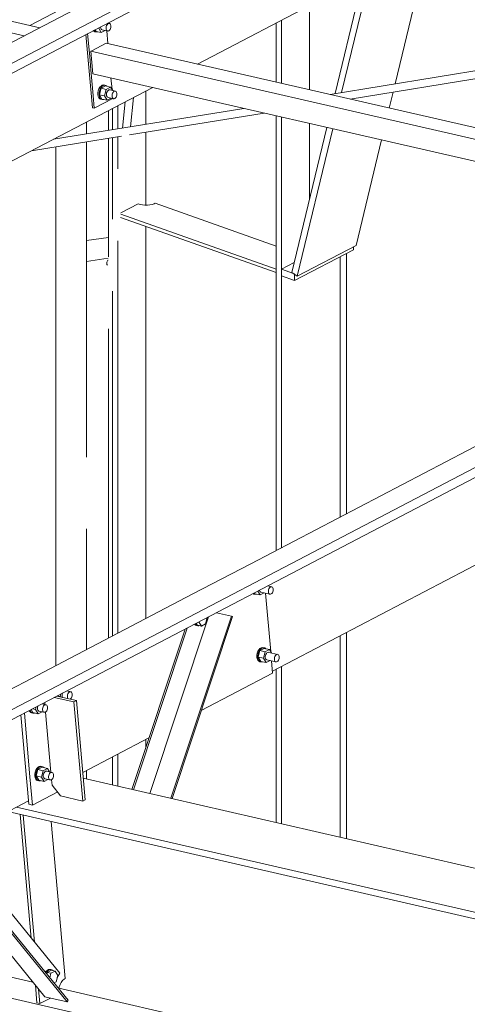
# Model space of a CAD drawing. Header units: millimetres. Extents: x 6879 to 7883, y 14059 to 14709.
# Tile 68 of 85: x 7177 to 7186, y 14394 to 14414. Entities that reach past the tile are written whole.
import ezdxf

# ---------------------------------------------------------------- set-up
doc = ezdxf.new("R2010")
doc.units = ezdxf.units.MM
doc.header["$LTSCALE"] = 10
doc.layers.add('PS_DIM', color=4, linetype='Continuous', lineweight=13)
doc.layers.add('PS_SOLID', color=7, linetype='Continuous', lineweight=30)

# ---------------------------------------------------------------- blocks, each defined once
blk = doc.blocks.new('uh')
at = {"layer": 'PS_SOLID', "color": 6, "linetype": 'Continuous', "lineweight": 13, "extrusion": (-1.11022e-16, 0.902689, 0.430295)}
for p, q in [((8253.385, 14444.142), (8208.7, 14420.789)), ((8208.717, 14420.595), (8253.402, 14443.947)), ((8226.355, 14416.738), (8271.04, 14440.09)), ((8226.372, 14416.543), (8271.057, 14439.896)), ((8234.654, 14432.345), (8248.938, 14439.81)), ((8232.459, 14433.639), (8218.093, 14426.132)), ((8218.54, 14423.924), (8233.733, 14431.864)), ((8250.114, 14429.587), (8235.749, 14422.08)), ((8236.195, 14419.872), (8251.388, 14427.812)), ((8235.749, 14422.08), (8234.561, 14421.459)), ((8236.185, 14421.606), (8236.098, 14421.626)), ((8236.122, 14421.566), (8236.132, 14421.583)), ((8236.132, 14421.583), (8236.145, 14421.597)), ((8236.145, 14421.597), (8236.158, 14421.605)), ((8236.158, 14421.605), (8236.172, 14421.608)), ((8236.172, 14421.608), (8236.185, 14421.606)), ((8236.197, 14421.597), (8236.185, 14421.606)), ((8236.206, 14421.584), (8236.197, 14421.597)), ((8236.211, 14421.566), (8236.206, 14421.584)), ((8234.561, 14421.459), (8231.617, 14419.921)), ((8235.791, 14421.465), (8235.812, 14421.456)), ((8235.812, 14421.461), (8235.803, 14421.471)), ((8235.835, 14421.451), (8235.812, 14421.461)), ((8235.812, 14421.456), (8235.835, 14421.451)), ((8235.822, 14421.482), (8235.834, 14421.463)), ((8235.834, 14421.463), (8235.942, 14421.438)), ((8235.835, 14421.451), (8235.86, 14421.451)), ((8235.86, 14421.451), (8235.87, 14421.455)), ((8235.942, 14421.438), (8235.893, 14421.518)), ((8235.927, 14421.536), (8235.929, 14421.527)), ((8235.929, 14421.527), (8235.936, 14421.511)), ((8235.936, 14421.511), (8235.946, 14421.5)), ((8235.942, 14421.438), (8236.022, 14421.48)), ((8235.946, 14421.5), (8235.959, 14421.494)), ((8235.959, 14421.494), (8236.144, 14421.452)), ((8236.16, 14420.273), (8236.054, 14421.472)), ((8236.111, 14421.524), (8236.115, 14421.545)), ((8236.111, 14421.503), (8236.111, 14421.524)), ((8236.114, 14421.484), (8236.111, 14421.503)), ((8236.121, 14421.468), (8236.114, 14421.484)), ((8236.115, 14421.545), (8236.122, 14421.566)), ((8236.132, 14421.457), (8236.121, 14421.468)), ((8236.144, 14421.452), (8236.132, 14421.457)), ((8236.144, 14421.452), (8236.158, 14421.452)), ((8236.158, 14421.452), (8236.171, 14421.458)), ((8236.171, 14421.458), (8236.185, 14421.469)), ((8236.185, 14421.469), (8236.196, 14421.484)), ((8236.196, 14421.484), (8236.205, 14421.504)), ((8236.205, 14421.504), (8236.211, 14421.525)), ((8236.213, 14421.546), (8236.211, 14421.566)), ((8236.211, 14421.525), (8236.213, 14421.546)), ((8235.873, 14420.202), (8235.872, 14420.163)), ((8235.88, 14420.242), (8235.873, 14420.202)), ((8235.894, 14420.28), (8235.88, 14420.242)), ((8235.913, 14420.313), (8235.894, 14420.28)), ((8235.895, 14420.157), (8235.896, 14420.197)), ((8235.896, 14420.197), (8235.903, 14420.237)), ((8235.903, 14420.161), (8235.937, 14420.295)), ((8235.903, 14420.237), (8235.917, 14420.275)), ((8235.936, 14420.338), (8235.913, 14420.313)), ((8235.917, 14420.275), (8235.936, 14420.308)), ((8235.962, 14420.354), (8235.936, 14420.338)), ((8235.936, 14420.308), (8235.959, 14420.333)), ((8236.025, 14420.341), (8235.937, 14420.295)), ((8236.045, 14420.27), (8235.937, 14420.295)), ((8235.959, 14420.333), (8235.985, 14420.349)), ((8235.988, 14420.36), (8235.962, 14420.354)), ((8235.985, 14420.349), (8236.011, 14420.355)), ((8236.013, 14420.355), (8235.988, 14420.36)), ((8236.011, 14420.355), (8236.024, 14420.352)), ((8236.011, 14420.136), (8236.045, 14420.27)), ((8236.036, 14420.349), (8236.013, 14420.355)), ((8236.024, 14420.352), (8236.036, 14420.349)), ((8236.133, 14420.317), (8236.025, 14420.341)), ((8236.056, 14420.334), (8236.036, 14420.349)), ((8236.045, 14420.27), (8236.093, 14420.295)), ((8236.052, 14420.198), (8236.048, 14420.177)), ((8236.048, 14420.177), (8236.048, 14420.156)), ((8236.059, 14420.218), (8236.052, 14420.198)), ((8236.07, 14420.236), (8236.059, 14420.218)), ((8236.082, 14420.249), (8236.07, 14420.236)), ((8236.096, 14420.258), (8236.082, 14420.249)), ((8236.093, 14420.295), (8236.133, 14420.317)), ((8236.11, 14420.261), (8236.096, 14420.258)), ((8236.123, 14420.258), (8236.11, 14420.261)), ((8236.308, 14420.216), (8236.123, 14420.258)), ((8236.176, 14420.246), (8236.133, 14420.317)), ((8236.238, 14420.156), (8236.245, 14420.176)), ((8236.245, 14420.176), (8236.255, 14420.193)), ((8236.255, 14420.193), (8236.268, 14420.207)), ((8236.268, 14420.207), (8236.281, 14420.216)), ((8236.281, 14420.216), (8236.295, 14420.219)), ((8236.295, 14420.219), (8236.308, 14420.216)), ((8236.32, 14420.207), (8236.308, 14420.216)), ((8236.328, 14420.194), (8236.32, 14420.207)), ((8236.334, 14420.176), (8236.328, 14420.194)), ((8236.336, 14420.156), (8236.334, 14420.176)), ((8235.872, 14420.163), (8235.879, 14420.127)), ((8235.879, 14420.127), (8235.893, 14420.098)), ((8235.893, 14420.098), (8235.912, 14420.077)), ((8235.902, 14420.122), (8235.895, 14420.157)), ((8235.916, 14420.092), (8235.902, 14420.122)), ((8235.903, 14420.161), (8235.957, 14420.073)), ((8235.903, 14420.161), (8236.011, 14420.136)), ((8235.912, 14420.077), (8235.935, 14420.066)), ((8235.935, 14420.072), (8235.916, 14420.092)), ((8235.958, 14420.061), (8235.935, 14420.072)), ((8235.935, 14420.066), (8235.958, 14420.061)), ((8235.957, 14420.073), (8236.065, 14420.048)), ((8235.958, 14420.061), (8235.983, 14420.061)), ((8235.983, 14420.061), (8235.992, 14420.065)), ((8236.065, 14420.048), (8236.011, 14420.136)), ((8236.048, 14420.156), (8236.052, 14420.137)), ((8236.052, 14420.137), (8236.059, 14420.121)), ((8236.059, 14420.121), (8236.069, 14420.11)), ((8236.065, 14420.048), (8236.145, 14420.09)), ((8236.069, 14420.11), (8236.081, 14420.104)), ((8236.081, 14420.104), (8236.267, 14420.062)), ((8236.199, 14419.831), (8236.177, 14420.082)), ((8236.234, 14420.134), (8236.238, 14420.156)), ((8236.234, 14420.113), (8236.234, 14420.134)), ((8236.237, 14420.094), (8236.234, 14420.113)), ((8236.244, 14420.079), (8236.237, 14420.094)), ((8236.254, 14420.067), (8236.244, 14420.079)), ((8236.267, 14420.062), (8236.254, 14420.067)), ((8236.267, 14420.062), (8236.28, 14420.062)), ((8236.28, 14420.062), (8236.294, 14420.068)), ((8236.294, 14420.068), (8236.308, 14420.079)), ((8236.308, 14420.079), (8236.319, 14420.095)), ((8236.319, 14420.095), (8236.328, 14420.114)), ((8236.328, 14420.114), (8236.334, 14420.135)), ((8236.334, 14420.135), (8236.336, 14420.156)), ((8231.617, 14419.921), (8231.109, 14419.655)), ((8234.732, 14419.064), (8236.199, 14419.831)), ((8231.109, 14419.655), (8228.205, 14418.137)), ((8231.77, 14419.364), (8231.833, 14419.349)), ((8231.833, 14419.349), (8231.847, 14419.404)), ((8231.871, 14419.39), (8231.87, 14419.369)), ((8231.87, 14419.369), (8231.874, 14419.35)), ((8231.874, 14419.411), (8231.871, 14419.39)), ((8231.878, 14419.42), (8231.874, 14419.411)), ((8232.054, 14419.446), (8231.966, 14419.466)), ((8231.979, 14419.365), (8231.983, 14419.386)), ((8231.979, 14419.344), (8231.979, 14419.365)), ((8231.983, 14419.386), (8231.99, 14419.407)), ((8231.999, 14419.459), (8231.987, 14419.477)), ((8231.99, 14419.407), (8232.001, 14419.424)), ((8232.001, 14419.424), (8232.013, 14419.438)), ((8232.013, 14419.438), (8232.027, 14419.446)), ((8232.027, 14419.446), (8232.041, 14419.449)), ((8232.041, 14419.449), (8232.054, 14419.446)), ((8232.065, 14419.438), (8232.054, 14419.446)), ((8232.074, 14419.424), (8232.065, 14419.438)), ((8232.073, 14419.344), (8232.079, 14419.365)), ((8232.079, 14419.407), (8232.074, 14419.424)), ((8232.081, 14419.387), (8232.079, 14419.407)), ((8232.079, 14419.365), (8232.081, 14419.387)), ((8231.545, 14419.181), (8231.458, 14419.201)), ((8231.49, 14419.193), (8231.479, 14419.212)), ((8231.492, 14419.158), (8231.482, 14419.141)), ((8231.505, 14419.172), (8231.492, 14419.158)), ((8231.518, 14419.181), (8231.505, 14419.172)), ((8231.532, 14419.183), (8231.518, 14419.181)), ((8231.545, 14419.181), (8231.532, 14419.183)), ((8231.557, 14419.172), (8231.545, 14419.181)), ((8231.565, 14419.159), (8231.557, 14419.172)), ((8231.571, 14419.141), (8231.565, 14419.159)), ((8231.837, 14419.342), (8231.833, 14419.349)), ((8231.874, 14419.35), (8231.881, 14419.334)), ((8231.881, 14419.334), (8231.883, 14419.332)), ((8231.983, 14419.325), (8231.979, 14419.344)), ((8231.99, 14419.309), (8231.983, 14419.325)), ((8231.992, 14419.307), (8231.99, 14419.309)), ((8232.036, 14419.297), (8232.04, 14419.298)), ((8232.04, 14419.298), (8232.053, 14419.31)), ((8232.053, 14419.31), (8232.065, 14419.325)), ((8232.065, 14419.325), (8232.073, 14419.344)), ((8231.197, 14419.065), (8231.206, 14419.045)), ((8231.206, 14419.045), (8231.225, 14419.024)), ((8231.216, 14419.069), (8231.215, 14419.074)), ((8231.229, 14419.04), (8231.216, 14419.069)), ((8231.225, 14419.024), (8231.249, 14419.013)), ((8231.248, 14419.019), (8231.229, 14419.04)), ((8231.232, 14419.083), (8231.27, 14419.02)), ((8231.272, 14419.008), (8231.248, 14419.019)), ((8231.249, 14419.013), (8231.272, 14419.008)), ((8231.262, 14419.098), (8231.325, 14419.084)), ((8231.27, 14419.02), (8231.379, 14418.995)), ((8231.272, 14419.008), (8231.297, 14419.008)), ((8231.297, 14419.008), (8231.306, 14419.012)), ((8231.325, 14419.084), (8231.339, 14419.138)), ((8231.379, 14418.995), (8231.325, 14419.084)), ((8231.366, 14419.145), (8231.362, 14419.124)), ((8231.362, 14419.124), (8231.362, 14419.103)), ((8231.362, 14419.103), (8231.366, 14419.084)), ((8231.369, 14419.154), (8231.366, 14419.145)), ((8231.366, 14419.084), (8231.373, 14419.068)), ((8231.373, 14419.068), (8231.383, 14419.057)), ((8231.379, 14418.995), (8231.458, 14419.037)), ((8231.383, 14419.057), (8231.395, 14419.052)), ((8231.395, 14419.052), (8231.504, 14419.027)), ((8231.475, 14419.121), (8231.471, 14419.099)), ((8231.471, 14419.099), (8231.471, 14419.078)), ((8231.471, 14419.078), (8231.474, 14419.059)), ((8231.474, 14419.059), (8231.481, 14419.044)), ((8231.482, 14419.141), (8231.475, 14419.121)), ((8231.481, 14419.044), (8231.491, 14419.032)), ((8231.491, 14419.032), (8231.504, 14419.027)), ((8231.504, 14419.027), (8231.517, 14419.027)), ((8231.517, 14419.027), (8231.531, 14419.033)), ((8231.531, 14419.033), (8231.545, 14419.044)), ((8231.545, 14419.044), (8231.556, 14419.059)), ((8231.556, 14419.059), (8231.565, 14419.079)), ((8231.565, 14419.079), (8231.571, 14419.1)), ((8231.573, 14419.121), (8231.571, 14419.141)), ((8231.571, 14419.1), (8231.573, 14419.121)), ((8232.297, 14417.791), (8233.657, 14418.502)), ((8231.317, 14417.8), (8231.309, 14417.759)), ((8231.309, 14417.759), (8231.309, 14417.72)), ((8231.33, 14417.837), (8231.317, 14417.8)), ((8231.35, 14417.87), (8231.33, 14417.837)), ((8231.332, 14417.754), (8231.34, 14417.794)), ((8231.332, 14417.715), (8231.332, 14417.754)), ((8231.339, 14417.719), (8231.374, 14417.853)), ((8231.34, 14417.794), (8231.353, 14417.832)), ((8231.373, 14417.896), (8231.35, 14417.87)), ((8231.353, 14417.832), (8231.373, 14417.865)), ((8231.399, 14417.912), (8231.373, 14417.896)), ((8231.373, 14417.865), (8231.396, 14417.891)), ((8231.374, 14417.853), (8231.462, 14417.899)), ((8231.482, 14417.828), (8231.374, 14417.853)), ((8231.396, 14417.891), (8231.422, 14417.907)), ((8231.425, 14417.918), (8231.399, 14417.912)), ((8231.422, 14417.907), (8231.448, 14417.912)), ((8231.449, 14417.912), (8231.425, 14417.918)), ((8231.448, 14417.912), (8231.461, 14417.909)), ((8231.448, 14417.694), (8231.482, 14417.828)), ((8231.472, 14417.907), (8231.449, 14417.912)), ((8231.461, 14417.909), (8231.472, 14417.907)), ((8231.57, 14417.874), (8231.462, 14417.899)), ((8231.493, 14417.892), (8231.472, 14417.907)), ((8231.482, 14417.828), (8231.529, 14417.853)), ((8231.489, 14417.756), (8231.485, 14417.734)), ((8231.496, 14417.776), (8231.489, 14417.756)), ((8231.506, 14417.793), (8231.496, 14417.776)), ((8231.519, 14417.807), (8231.506, 14417.793)), ((8231.533, 14417.816), (8231.519, 14417.807)), ((8231.529, 14417.853), (8231.57, 14417.874)), ((8231.546, 14417.818), (8231.533, 14417.816)), ((8231.56, 14417.816), (8231.546, 14417.818)), ((8231.668, 14417.791), (8231.56, 14417.816)), ((8231.613, 14417.803), (8231.57, 14417.874)), ((8231.597, 14417.731), (8231.605, 14417.751)), ((8231.605, 14417.751), (8231.615, 14417.768)), ((8231.615, 14417.768), (8231.628, 14417.782)), ((8231.628, 14417.782), (8231.641, 14417.791)), ((8231.641, 14417.791), (8231.655, 14417.794)), ((8231.655, 14417.794), (8231.668, 14417.791)), ((8231.68, 14417.782), (8231.668, 14417.791)), ((8231.688, 14417.769), (8231.68, 14417.782)), ((8231.694, 14417.751), (8231.688, 14417.769)), ((8231.696, 14417.731), (8231.694, 14417.751)), ((8231.309, 14417.72), (8231.316, 14417.684)), ((8231.316, 14417.684), (8231.329, 14417.655)), ((8231.329, 14417.655), (8231.348, 14417.634)), ((8231.339, 14417.679), (8231.332, 14417.715)), ((8231.339, 14417.719), (8231.393, 14417.63)), ((8231.339, 14417.719), (8231.448, 14417.694)), ((8231.352, 14417.65), (8231.339, 14417.679)), ((8231.348, 14417.634), (8231.371, 14417.624)), ((8231.371, 14417.629), (8231.352, 14417.65)), ((8231.394, 14417.618), (8231.371, 14417.629)), ((8231.371, 14417.624), (8231.394, 14417.618)), ((8231.393, 14417.63), (8231.501, 14417.606)), ((8231.394, 14417.618), (8231.42, 14417.618)), ((8231.42, 14417.618), (8231.429, 14417.622)), ((8231.448, 14417.694), (8231.501, 14417.606)), ((8231.485, 14417.734), (8231.485, 14417.713)), ((8231.485, 14417.713), (8231.488, 14417.694)), ((8231.488, 14417.694), (8231.496, 14417.679)), ((8231.496, 14417.679), (8231.506, 14417.667)), ((8231.501, 14417.606), (8231.581, 14417.647)), ((8231.506, 14417.667), (8231.518, 14417.662)), ((8231.518, 14417.662), (8231.627, 14417.637)), ((8231.593, 14417.688), (8231.594, 14417.709)), ((8231.597, 14417.669), (8231.593, 14417.688)), ((8231.594, 14417.709), (8231.597, 14417.731)), ((8231.604, 14417.654), (8231.597, 14417.669)), ((8231.614, 14417.642), (8231.604, 14417.654)), ((8231.627, 14417.637), (8231.614, 14417.642)), ((8231.627, 14417.637), (8231.64, 14417.637)), ((8231.64, 14417.637), (8231.654, 14417.643)), ((8231.654, 14417.643), (8231.667, 14417.654)), ((8231.667, 14417.654), (8231.679, 14417.67)), ((8231.679, 14417.67), (8231.688, 14417.689)), ((8231.688, 14417.689), (8231.694, 14417.71)), ((8231.694, 14417.71), (8231.696, 14417.731)), ((8229.609, 14416.387), (8231.179, 14417.207))]:
    blk.add_line(p, q, dxfattribs=at)
at = {"layer": 'PS_SOLID', "color": 40, "linetype": 'Continuous', "lineweight": 13, "extrusion": (-1.11022e-16, 0.902689, 0.430295)}
for p, q in [((8216.142, 14436.356), (8231.092, 14432.925)), ((8231.41, 14433.091), (8216.472, 14436.519)), ((8232.774, 14433.094), (8232.778, 14433.115)), ((8232.778, 14433.115), (8232.786, 14433.135)), ((8232.786, 14433.135), (8232.796, 14433.153)), ((8232.796, 14433.153), (8232.808, 14433.167)), ((8232.849, 14433.175), (8232.808, 14433.185)), ((8232.808, 14433.167), (8232.822, 14433.175)), ((8232.822, 14433.175), (8232.836, 14433.178)), ((8232.836, 14433.178), (8232.849, 14433.175)), ((8232.86, 14433.167), (8232.849, 14433.175)), ((8232.869, 14433.153), (8232.86, 14433.167)), ((8232.875, 14433.136), (8232.869, 14433.153)), ((8232.874, 14433.094), (8232.876, 14433.116)), ((8232.876, 14433.116), (8232.875, 14433.136)), ((8232.36, 14432.951), (8232.494, 14431.443)), ((8232.438, 14432.5), (8232.396, 14432.97)), ((8232.513, 14433.031), (8232.523, 14433.02)), ((8232.523, 14433.02), (8232.547, 14433.009)), ((8232.527, 14433.036), (8232.526, 14433.038)), ((8232.546, 14433.015), (8232.527, 14433.036)), ((8232.57, 14433.004), (8232.546, 14433.015)), ((8232.547, 14433.009), (8232.57, 14433.004)), ((8232.548, 14433.049), (8232.568, 14433.016)), ((8232.568, 14433.016), (8232.677, 14432.991)), ((8232.57, 14433.004), (8232.595, 14433.004)), ((8232.595, 14433.004), (8232.604, 14433.008)), ((8232.611, 14433.082), (8232.623, 14433.08)), ((8232.623, 14433.08), (8232.625, 14433.089)), ((8232.677, 14432.991), (8232.623, 14433.08)), ((8232.66, 14433.108), (8232.66, 14433.099)), ((8232.66, 14433.099), (8232.664, 14433.08)), ((8232.664, 14433.08), (8232.671, 14433.064)), ((8232.671, 14433.064), (8232.681, 14433.053)), ((8232.677, 14432.991), (8232.756, 14433.033)), ((8232.681, 14433.053), (8232.693, 14433.048)), ((8232.693, 14433.048), (8232.808, 14433.021)), ((8232.774, 14433.073), (8232.774, 14433.094)), ((8232.778, 14433.054), (8232.774, 14433.073)), ((8232.785, 14433.038), (8232.778, 14433.054)), ((8232.795, 14433.027), (8232.785, 14433.038)), ((8232.813, 14432.768), (8232.791, 14433.025)), ((8232.808, 14433.021), (8232.795, 14433.027)), ((8232.808, 14433.021), (8232.821, 14433.021)), ((8232.821, 14433.021), (8232.835, 14433.027)), ((8232.835, 14433.027), (8232.848, 14433.038)), ((8232.848, 14433.038), (8232.86, 14433.054)), ((8232.86, 14433.054), (8232.869, 14433.073)), ((8232.869, 14433.073), (8232.874, 14433.094)), ((8232.779, 14432.776), (8232.481, 14432.619)), ((8249.064, 14429.038), (8232.779, 14432.776)), ((8232.481, 14432.619), (8232.462, 14432.609)), ((8232.462, 14432.609), (8232.502, 14432.146)), ((8232.462, 14432.609), (8248.746, 14428.872)), ((8232.463, 14432.222), (8232.438, 14432.5)), ((8232.509, 14431.695), (8232.463, 14432.222)), ((8232.502, 14432.146), (8248.143, 14428.557)), ((8232.697, 14431.908), (8232.671, 14431.892)), ((8232.694, 14431.887), (8232.72, 14431.903)), ((8232.723, 14431.914), (8232.697, 14431.908)), ((8232.72, 14431.903), (8232.746, 14431.908)), ((8232.747, 14431.908), (8232.723, 14431.914)), ((8232.746, 14431.908), (8232.759, 14431.905)), ((8232.77, 14431.903), (8232.747, 14431.908)), ((8232.759, 14431.905), (8232.77, 14431.903)), ((8232.791, 14431.888), (8232.77, 14431.903)), ((8232.897, 14431.822), (8232.876, 14432.06)), ((8232.615, 14431.796), (8232.607, 14431.755)), ((8232.607, 14431.755), (8232.607, 14431.716)), ((8232.607, 14431.716), (8232.614, 14431.68)), ((8232.628, 14431.833), (8232.615, 14431.796)), ((8232.648, 14431.866), (8232.628, 14431.833)), ((8232.63, 14431.75), (8232.638, 14431.79)), ((8232.63, 14431.711), (8232.63, 14431.75)), ((8232.637, 14431.675), (8232.63, 14431.711)), ((8232.637, 14431.715), (8232.672, 14431.849)), ((8232.637, 14431.715), (8232.691, 14431.626)), ((8232.637, 14431.715), (8232.746, 14431.69)), ((8232.638, 14431.79), (8232.651, 14431.828)), ((8232.671, 14431.892), (8232.648, 14431.866)), ((8232.651, 14431.828), (8232.671, 14431.861)), ((8232.671, 14431.861), (8232.694, 14431.887)), ((8232.76, 14431.895), (8232.672, 14431.849)), ((8232.78, 14431.824), (8232.672, 14431.849)), ((8232.746, 14431.69), (8232.78, 14431.824)), ((8232.868, 14431.87), (8232.76, 14431.895)), ((8232.78, 14431.824), (8232.827, 14431.849)), ((8232.787, 14431.752), (8232.783, 14431.73)), ((8232.783, 14431.73), (8232.783, 14431.709)), ((8232.783, 14431.709), (8232.786, 14431.69)), ((8232.794, 14431.772), (8232.787, 14431.752)), ((8232.804, 14431.789), (8232.794, 14431.772)), ((8232.817, 14431.803), (8232.804, 14431.789)), ((8232.831, 14431.812), (8232.817, 14431.803)), ((8232.827, 14431.849), (8232.868, 14431.87)), ((8232.844, 14431.815), (8232.831, 14431.812)), ((8232.858, 14431.812), (8232.844, 14431.815)), ((8232.972, 14431.785), (8232.858, 14431.812)), ((8232.911, 14431.799), (8232.868, 14431.87)), ((8232.897, 14431.704), (8232.901, 14431.725)), ((8232.897, 14431.683), (8232.897, 14431.704)), ((8232.901, 14431.725), (8232.909, 14431.746)), ((8232.909, 14431.746), (8232.919, 14431.763)), ((8232.919, 14431.763), (8232.931, 14431.777)), ((8232.931, 14431.777), (8232.945, 14431.785)), ((8232.945, 14431.785), (8232.959, 14431.788)), ((8232.959, 14431.788), (8232.972, 14431.785)), ((8232.983, 14431.777), (8232.972, 14431.785)), ((8232.992, 14431.763), (8232.983, 14431.777)), ((8232.997, 14431.746), (8232.992, 14431.763)), ((8232.992, 14431.683), (8232.997, 14431.704)), ((8232.999, 14431.726), (8232.997, 14431.746)), ((8232.997, 14431.704), (8232.999, 14431.726)), ((8232.532, 14431.435), (8232.509, 14431.695)), ((8232.532, 14431.435), (8232.914, 14431.634)), ((8232.614, 14431.68), (8232.627, 14431.651)), ((8232.627, 14431.651), (8232.646, 14431.63)), ((8232.65, 14431.646), (8232.637, 14431.675)), ((8232.646, 14431.63), (8232.669, 14431.62)), ((8232.669, 14431.625), (8232.65, 14431.646)), ((8232.692, 14431.614), (8232.669, 14431.625)), ((8232.669, 14431.62), (8232.692, 14431.614)), ((8232.691, 14431.626), (8232.799, 14431.602)), ((8232.692, 14431.614), (8232.718, 14431.614)), ((8232.718, 14431.614), (8232.727, 14431.618)), ((8232.799, 14431.602), (8232.746, 14431.69)), ((8232.786, 14431.69), (8232.794, 14431.675)), ((8232.794, 14431.675), (8232.804, 14431.663)), ((8232.799, 14431.602), (8232.879, 14431.643)), ((8232.804, 14431.663), (8232.816, 14431.658)), ((8232.816, 14431.658), (8232.93, 14431.631)), ((8232.901, 14431.664), (8232.897, 14431.683)), ((8232.908, 14431.648), (8232.901, 14431.664)), ((8232.918, 14431.637), (8232.908, 14431.648)), ((8232.914, 14431.634), (8232.913, 14431.635)), ((8232.93, 14431.631), (8232.918, 14431.637)), ((8232.93, 14431.631), (8232.944, 14431.632)), ((8232.944, 14431.632), (8232.958, 14431.637)), ((8232.958, 14431.637), (8232.971, 14431.649)), ((8232.971, 14431.649), (8232.983, 14431.664)), ((8232.983, 14431.664), (8232.992, 14431.683)), ((8232.494, 14431.443), (8232.532, 14431.435))]:
    blk.add_line(p, q, dxfattribs=at)
at = {"layer": 'PS_SOLID', "color": 241, "linetype": 'Continuous', "lineweight": 13, "extrusion": (-1.11022e-16, 0.902689, 0.430295)}
for p, q in [((8261.762, 14435.674), (8237.379, 14431.72)), ((8237.792, 14431.625), (8261.313, 14435.44)), ((8233.169, 14431.569), (8233.11, 14431.028)), ((8233.274, 14431.054), (8233.339, 14431.658)), ((8235.61, 14431.433), (8231.693, 14430.798)), ((8233.256, 14430.889), (8236.023, 14431.338)), ((8231.244, 14430.563), (8233.092, 14430.863))]:
    blk.add_line(p, q, dxfattribs=at)
at = {"layer": 'PS_SOLID', "color": 2, "linetype": 'Continuous', "lineweight": 13, "extrusion": (-1.11022e-16, 0.902689, 0.430295)}
for p, q in [((8238.715, 14431.937), (8239.416, 14434.834)), ((8238.06, 14434.125), (8237.482, 14431.737)), ((8238.209, 14434.203), (8237.617, 14431.759)), ((8236.959, 14433.55), (8236.959, 14431.816)), ((8236.268, 14433.189), (8236.268, 14431.975)), ((8236.381, 14431.949), (8236.381, 14433.248)), ((8233.593, 14431.106), (8233.593, 14431.791)), ((8238.595, 14431.441), (8238.675, 14431.768)), ((8232.907, 14431.432), (8232.907, 14430.995)), ((8233.019, 14431.013), (8233.019, 14431.491)), ((8236.268, 14431.282), (8236.268, 14422.351)), ((8236.381, 14428.128), (8236.381, 14431.256)), ((8236.959, 14431.123), (8236.959, 14429.574)), ((8233.593, 14429.446), (8233.593, 14430.944)), ((8237.314, 14431.042), (8236.593, 14428.062)), ((8237.437, 14431.014), (8236.705, 14427.988)), ((8232.907, 14430.833), (8232.907, 14429.156)), ((8233.019, 14430.193), (8233.019, 14430.851)), ((8237.913, 14428.619), (8238.437, 14430.784)), ((8233.436, 14429.47), (8233.081, 14429.285)), ((8233.478, 14429.458), (8233.436, 14429.47)), ((8233.761, 14429.473), (8233.72, 14429.46)), ((8233.787, 14429.485), (8233.761, 14429.473)), ((8236.268, 14428.606), (8233.787, 14429.485)), ((8233.525, 14429.45), (8233.478, 14429.458)), ((8233.574, 14429.446), (8233.525, 14429.45)), ((8233.625, 14429.446), (8233.574, 14429.446)), ((8233.674, 14429.451), (8233.625, 14429.446)), ((8233.72, 14429.46), (8233.674, 14429.451)), ((8233.071, 14429.193), (8236.268, 14428.06)), ((8236.268, 14428.132), (8233.079, 14429.262)), ((8233.593, 14420.953), (8233.593, 14429.008)), ((8233.019, 14420.653), (8233.019, 14428.715)), ((8236.651, 14427.897), (8237.858, 14428.528)), ((8236.705, 14427.988), (8237.913, 14428.619)), ((8237.858, 14428.528), (8237.858, 14428.591)), ((8236.642, 14428.264), (8236.381, 14428.128)), ((8237.588, 14423.041), (8237.588, 14428.386)), ((8236.625, 14428.041), (8236.381, 14428.128)), ((8236.381, 14428.043), (8236.381, 14428.128)), ((8236.593, 14428.062), (8236.705, 14427.988)), ((8236.381, 14427.992), (8236.381, 14428.043)), ((8236.381, 14422.41), (8236.381, 14427.992)), ((8236.381, 14427.992), (8236.651, 14427.897)), ((8236.651, 14428.032), (8236.625, 14428.041)), ((8236.651, 14428.024), (8236.651, 14428.032)), ((8236.651, 14427.897), (8236.651, 14428.024)), ((8232.907, 14427.678), (8232.907, 14420.594)), ((8237.588, 14416.46), (8237.588, 14420.6)), ((8236.381, 14416.738), (8236.381, 14419.969)), ((8236.268, 14419.91), (8236.268, 14416.763)), ((8233.593, 14418.309), (8233.593, 14418.469)), ((8233.019, 14417.509), (8233.019, 14418.169)), ((8232.907, 14418.11), (8232.907, 14417.535))]:
    blk.add_line(p, q, dxfattribs=at)
at = {"layer": 'PS_SOLID', "color": 94, "linetype": 'Continuous', "lineweight": 13, "extrusion": (-1.11022e-16, 0.902689, 0.430295)}
for p, q in [((8231.206, 14433.138), (8233.468, 14434.32)), ((8232.376, 14430.909), (8232.376, 14431.155)), ((8231.74, 14430.823), (8231.74, 14430.805)), ((8232.376, 14424.271), (8232.376, 14430.747)), ((8231.74, 14430.644), (8231.74, 14419.985)), ((8232.376, 14420.317), (8232.376, 14422.793)), ((8232.376, 14417.657), (8232.376, 14417.832))]:
    blk.add_line(p, q, dxfattribs=at)
at = {"layer": 'PS_SOLID', "color": 22, "linetype": 'Continuous', "lineweight": 13, "extrusion": (-1.11022e-16, 0.902689, 0.430295)}
for p, q in [((8232.822, 14431.388), (8232.822, 14430.981)), ((8232.822, 14430.819), (8232.822, 14428.381)), ((8232.822, 14426.903), (8232.822, 14420.55))]:
    blk.add_line(p, q, dxfattribs=at)
at = {"layer": 'PS_SOLID', "color": 146, "linetype": 'Continuous', "lineweight": 13, "extrusion": (-1.11022e-16, 0.902689, 0.430295)}
for p, q in [((8232.822, 14428.781), (8232.376, 14428.716)), ((8232.376, 14428.288), (8232.819, 14428.353)), ((8232.791, 14428.272), (8232.788, 14428.257)), ((8232.788, 14428.257), (8232.788, 14428.242)), ((8232.796, 14428.288), (8232.791, 14428.272)), ((8232.804, 14428.302), (8232.796, 14428.288)), ((8232.813, 14428.313), (8232.804, 14428.302)), ((8232.815, 14428.315), (8232.813, 14428.313)), ((8232.788, 14428.242), (8232.791, 14428.229)), ((8232.791, 14428.229), (8232.796, 14428.219)), ((8232.796, 14428.219), (8232.804, 14428.213)), ((8232.804, 14428.213), (8232.804, 14428.213))]:
    blk.add_line(p, q, dxfattribs=at)
at = {"layer": 'PS_SOLID', "color": 7, "linetype": 'Continuous', "lineweight": 13, "extrusion": (-1.11022e-16, 0.902689, 0.430295)}
for p, q in [((8237.715, 14428.453), (8237.715, 14423.107)), ((8237.715, 14420.667), (8237.715, 14416.431))]:
    blk.add_line(p, q, dxfattribs=at)
at = {"layer": 'PS_SOLID', "color": 121, "linetype": 'Continuous', "lineweight": 13, "extrusion": (-1.11022e-16, 0.902689, 0.430295)}
for p, q in [((8234.883, 14420.991), (8233.677, 14417.358)), ((8234.106, 14417.26), (8235.35, 14421.003)), ((8234.131, 14417.254), (8235.373, 14420.992)), ((8234.822, 14420.844), (8234.856, 14420.977)), ((8235.35, 14421.003), (8235.042, 14421.074)), ((8235.373, 14420.992), (8235.35, 14421.003)), ((8234.594, 14420.84), (8234.613, 14420.819)), ((8234.617, 14420.835), (8234.61, 14420.848)), ((8234.613, 14420.819), (8234.636, 14420.809)), ((8234.636, 14420.814), (8234.617, 14420.835)), ((8234.631, 14420.859), (8234.657, 14420.815)), ((8234.659, 14420.803), (8234.636, 14420.814)), ((8234.636, 14420.809), (8234.659, 14420.803)), ((8234.657, 14420.815), (8234.734, 14420.798)), ((8234.659, 14420.803), (8234.684, 14420.803)), ((8234.734, 14420.798), (8234.681, 14420.885)), ((8234.684, 14420.803), (8234.693, 14420.807)), ((8234.734, 14420.798), (8234.822, 14420.844)), ((8234.4, 14420.738), (8233.306, 14417.443)), ((8234.44, 14420.759), (8233.336, 14417.436)), ((8231.822, 14413.668), (8228.554, 14417.683)), ((8228.061, 14417.426), (8231.514, 14413.184)), ((8228.47, 14417.384), (8231.974, 14413.078)), ((8231.993, 14413.111), (8228.488, 14417.417)), ((8231.54, 14413.7), (8231.529, 14413.681)), ((8231.564, 14413.726), (8231.54, 14413.7)), ((8231.544, 14413.662), (8231.563, 14413.695)), ((8231.563, 14413.695), (8231.587, 14413.72)), ((8231.589, 14413.742), (8231.564, 14413.726)), ((8231.652, 14413.729), (8231.564, 14413.683)), ((8231.587, 14413.72), (8231.612, 14413.737)), ((8231.615, 14413.747), (8231.589, 14413.742)), ((8231.612, 14413.737), (8231.638, 14413.742)), ((8231.64, 14413.742), (8231.615, 14413.747)), ((8231.638, 14413.742), (8231.651, 14413.739)), ((8231.663, 14413.737), (8231.64, 14413.742)), ((8231.641, 14413.665), (8231.729, 14413.711)), ((8231.651, 14413.739), (8231.663, 14413.737)), ((8231.729, 14413.711), (8231.652, 14413.729)), ((8231.683, 14413.722), (8231.663, 14413.737)), ((8231.783, 14413.623), (8231.729, 14413.711)), ((8231.564, 14413.683), (8231.555, 14413.648)), ((8231.641, 14413.665), (8231.564, 14413.683)), ((8231.617, 14413.572), (8231.641, 14413.665)), ((8231.749, 14413.489), (8231.783, 14413.623)), ((8231.772, 14413.58), (8231.822, 14413.668)), ((8231.704, 14413.465), (8231.749, 14413.489)), ((8231.706, 14413.463), (8231.709, 14413.468)), ((8231.514, 14413.184), (8231.974, 14413.078)), ((8231.974, 14413.078), (8231.993, 14413.111))]:
    blk.add_line(p, q, dxfattribs=at)
at = {"layer": 'PS_SOLID', "color": 3, "linetype": 'Continuous', "lineweight": 13, "extrusion": (-1.11022e-16, 0.902689, 0.430295)}
for p, q in [((8232.166, 14419.267), (8231.762, 14419.36)), ((8231.515, 14419.23), (8231.519, 14419.187)), ((8232.115, 14419.24), (8231.711, 14419.333)), ((8232.115, 14419.24), (8232.166, 14419.267)), ((8232.296, 14417.202), (8232.115, 14419.24)), ((8232.347, 14417.228), (8232.166, 14419.267)), ((8231.023, 14418.974), (8231.185, 14417.141)), ((8231.211, 14417.699), (8231.095, 14419.011)), ((8231.532, 14419.033), (8231.641, 14417.797)), ((8231.262, 14417.123), (8231.211, 14417.699)), ((8231.655, 14417.643), (8231.665, 14417.528)), ((8246.034, 14414.522), (8232.307, 14417.672)), ((8231.262, 14417.123), (8231.772, 14417.39)), ((8231.665, 14417.528), (8231.835, 14417.308)), ((8231.185, 14417.141), (8231.262, 14417.123)), ((8231.835, 14417.308), (8232.296, 14417.202)), ((8232.296, 14417.202), (8232.347, 14417.228)), ((8230.758, 14416.987), (8244.65, 14413.799)), ((8230.934, 14417.079), (8244.826, 14413.891)), ((8231.011, 14416.929), (8231.236, 14414.388)), ((8231.072, 14416.915), (8231.303, 14414.305)), ((8231.934, 14413.557), (8231.649, 14416.783)), ((8226.253, 14414.633), (8231.272, 14413.481)), ((8225.679, 14414.333), (8239.57, 14411.145)), ((8231.853, 14413.479), (8231.88, 14413.515)), ((8231.88, 14413.515), (8231.911, 14413.543)), ((8231.911, 14413.543), (8231.934, 14413.557)), ((8231.321, 14413.421), (8231.353, 14413.058)), ((8231.389, 14413.338), (8231.415, 14413.044)), ((8231.802, 14413.346), (8231.813, 14413.39)), ((8231.805, 14413.358), (8240.144, 14411.445)), ((8231.813, 14413.39), (8231.83, 14413.437)), ((8231.83, 14413.437), (8231.853, 14413.479)), ((8231.415, 14413.044), (8231.631, 14413.157)), ((8231.353, 14413.058), (8231.415, 14413.044))]:
    blk.add_line(p, q, dxfattribs=at)

msp = doc.modelspace()

# ---------------------------------------------------------------- block references
at = {"layer": 'PS_DIM'}
msp.add_blockref('uh', (-1054.126, -19.005), dxfattribs=at)

doc.saveas('drawing.dxf')
